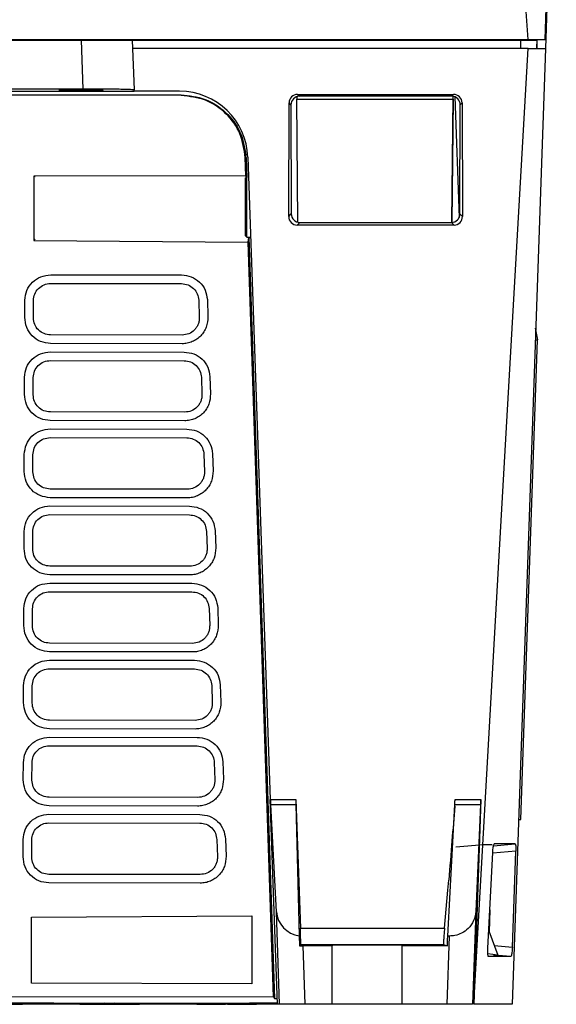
# Model space of a CAD drawing. Extents: x 51 to 741, y 25 to 594.
# Tile 4 of 77: x 314 to 345, y 65 to 123. Entities that reach past the tile are written whole.
import ezdxf

# ---------------------------------------------------------------- set-up
doc = ezdxf.new("R2010")
doc.units = 0
doc.layers.get('0').update_dxf_attribs({"linetype": 'CONTINUOUS'})

msp = doc.modelspace()

# ---------------------------------------------------------------- linework, layer by layer
at = {"color": 7, "linetype": 'Continuous'}
for p, q in [((343.421, 121.699), (341.673, 146.699)), ((344.421, 121.699), (345.049, 139.699)), ((345.075, 139.235), (344.443, 121.156)), ((288.236, 121.656), (317.24, 121.656)), ((306.288, 121.699), (343.421, 121.699)), ((317.24, 121.656), (317.34, 118.786)), ((320.238, 121.656), (320.239, 121.699)), ((320.238, 121.656), (320.34, 118.734)), ((320.238, 121.656), (342.989, 121.656)), ((322.238, 121.656), (322.236, 121.699)), ((329.839, 121.699), (329.839, 121.656)), ((339.057, 121.656), (339.057, 121.699)), ((340.46, 121.656), (340.459, 121.699)), ((342.96, 121.656), (342.962, 121.699)), ((342.989, 121.156), (342.989, 121.656)), ((343.421, 121.699), (344.421, 121.699)), ((343.93, 121.656), (343.932, 121.699)), ((343.943, 121.699), (343.943, 121.156)), ((343.943, 121.156), (343.962, 121.699)), ((343.432, 121.156), (320.255, 121.156)), ((344.443, 121.156), (342.488, 65.156)), ((343.431, 121.156), (344.443, 121.156)), ((323.1, 118.408), (282.4, 118.461)), ((282.401, 118.505), (323.1, 118.452)), ((285.133, 118.656), (320.343, 118.656)), ((317.34, 118.786), (288.136, 118.786)), ((320.343, 118.656), (320.34, 118.734)), ((323.007, 118.656), (320.343, 118.656)), ((323.1, 118.452), (323.1, 118.443)), ((323.1, 118.408), (323.1, 118.443)), ((329.868, 118.338), (329.87, 118.199)), ((329.921, 118.472), (339.055, 118.472)), ((329.921, 118.472), (330.028, 118.365)), ((338.947, 118.365), (330.028, 118.365)), ((338.947, 118.365), (339.055, 118.472)), ((338.964, 110.982), (339.028, 118.324)), ((339.027, 118.199), (339.028, 118.358)), ((339.131, 118.33), (339.378, 111.253)), ((329.397, 111.319), (329.421, 117.976)), ((329.532, 117.865), (329.421, 117.976)), ((329.532, 117.865), (329.547, 111.47)), ((329.87, 118.199), (339.027, 118.199)), ((329.932, 110.986), (329.87, 118.199)), ((339.027, 118.199), (338.964, 110.974)), ((339.027, 118.199), (339.027, 118.199)), ((339.428, 111.47), (339.444, 117.865)), ((339.554, 117.976), (339.444, 117.865)), ((339.554, 117.976), (339.579, 111.319)), ((326.888, 114.903), (326.897, 114.899)), ((326.904, 114.771), (326.897, 114.899)), ((326.904, 114.771), (326.858, 114.77)), ((326.894, 113.697), (326.858, 114.77)), ((326.904, 114.771), (326.943, 113.606)), ((327.004, 114.795), (328.319, 77.149)), ((314.473, 113.687), (314.461, 109.92)), ((326.894, 113.697), (314.473, 113.687)), ((314.473, 113.687), (314.551, 113.661)), ((326.943, 113.606), (326.894, 113.697)), ((326.861, 110.189), (326.865, 113.578)), ((326.95, 113.606), (326.865, 113.578)), ((326.95, 113.606), (326.943, 113.606)), ((326.945, 110.104), (326.95, 113.606)), ((329.397, 111.319), (329.547, 111.47)), ((339.428, 111.47), (339.579, 111.319)), ((330.047, 110.973), (329.894, 110.819)), ((339.082, 110.819), (329.894, 110.819)), ((330.047, 110.973), (338.929, 110.973)), ((339.082, 110.819), (338.929, 110.973)), ((314.54, 109.997), (314.461, 109.92)), ((314.461, 109.92), (327.024, 109.822)), ((326.861, 110.189), (326.945, 110.104)), ((326.945, 110.104), (327.168, 110.102)), ((327.024, 109.822), (327.06, 110.091)), ((328.511, 65.589), (327.024, 109.822)), ((327.06, 110.091), (328.559, 65.499)), ((327.06, 110.091), (327.169, 110.09)), ((315.456, 107.901), (323.124, 107.891)), ((315.456, 107.395), (323.123, 107.385)), ((313.937, 105.407), (313.94, 106.41)), ((314.444, 105.388), (314.447, 106.391)), ((324.129, 106.412), (324.163, 105.408)), ((324.634, 106.446), (324.668, 105.443)), ((343.828, 104.769), (343.982, 104.09)), ((323.154, 103.862), (315.449, 103.872)), ((323.154, 104.368), (315.45, 104.378)), ((343, 75.993), (343.982, 104.09)), ((343.847, 104.09), (343.982, 104.09)), ((315.442, 103.386), (323.276, 103.376)), ((315.441, 102.88), (323.275, 102.87)), ((313.923, 100.892), (313.926, 101.895)), ((314.429, 100.873), (314.433, 101.876)), ((324.281, 101.896), (324.314, 100.893)), ((324.786, 101.931), (324.82, 100.928)), ((323.306, 99.852), (315.436, 99.863)), ((323.305, 99.346), (315.435, 99.357)), ((315.428, 98.871), (323.427, 98.86)), ((315.427, 98.365), (323.427, 98.354)), ((313.909, 96.377), (313.912, 97.38)), ((314.415, 96.357), (314.418, 97.361)), ((324.432, 97.381), (324.466, 96.378)), ((324.938, 97.416), (324.972, 96.412)), ((323.458, 95.337), (315.421, 95.347)), ((323.457, 94.831), (315.421, 94.841)), ((315.414, 94.355), (323.579, 94.345)), ((315.413, 93.849), (323.579, 93.839)), ((325.09, 92.9), (325.123, 91.897)), ((313.895, 91.861), (313.898, 92.865)), ((314.401, 91.842), (314.404, 92.846)), ((324.584, 92.866), (324.618, 91.862)), ((323.61, 90.821), (315.407, 90.832)), ((323.609, 90.315), (315.407, 90.326)), ((315.399, 89.84), (323.731, 89.829)), ((315.399, 89.334), (323.73, 89.323)), ((313.881, 87.346), (313.884, 88.35)), ((314.387, 87.327), (314.39, 88.33)), ((324.736, 88.35), (324.77, 87.347)), ((325.241, 88.385), (325.275, 87.381)), ((323.761, 86.306), (315.393, 86.317)), ((323.761, 85.8), (315.392, 85.811)), ((315.385, 85.325), (323.883, 85.314)), ((315.385, 84.819), (323.882, 84.808)), ((313.866, 82.831), (313.869, 83.834)), ((314.373, 82.812), (314.376, 83.815)), ((324.888, 83.835), (324.921, 82.831)), ((325.393, 83.869), (325.427, 82.866)), ((323.913, 81.791), (315.379, 81.802)), ((315.371, 80.81), (324.034, 80.798)), ((323.912, 81.285), (315.378, 81.296)), ((315.37, 80.304), (324.034, 80.292)), ((313.852, 78.316), (313.855, 79.319)), ((314.359, 78.297), (314.362, 79.3)), ((325.039, 79.319), (325.073, 78.316)), ((325.545, 79.354), (325.579, 78.35)), ((324.064, 76.769), (315.364, 76.78)), ((324.065, 77.275), (315.365, 77.287)), ((328.738, 65.156), (328.319, 77.149)), ((328.319, 77.149), (328.339, 77.149)), ((328.339, 77.149), (329.809, 77.149)), ((328.687, 70.577), (328.361, 76.857)), ((328.361, 76.857), (329.813, 76.857)), ((329.809, 77.149), (329.819, 77.149)), ((329.813, 76.857), (330.017, 69.169)), ((329.819, 77.149), (330.082, 69.612)), ((339.129, 76.857), (340.63, 76.857)), ((339.157, 77.149), (340.647, 77.149)), ((340.657, 77.149), (340.238, 65.155)), ((340.63, 76.857), (340.359, 70.589)), ((340.657, 77.149), (340.647, 77.149)), ((315.357, 76.295), (324.186, 76.283)), ((315.356, 75.789), (324.186, 75.777)), ((342.866, 75.993), (343, 75.993)), ((313.838, 73.801), (313.841, 74.804)), ((314.344, 73.781), (314.347, 74.785)), ((325.191, 74.804), (325.225, 73.8)), ((325.697, 74.838), (325.73, 73.835)), ((340.803, 74.498), (339.18, 74.356)), ((341.314, 74.496), (340.803, 74.498)), ((341.399, 74.448), (342.661, 74.558)), ((341.065, 68.452), (341.354, 74.051)), ((342.499, 68.508), (342.7, 74.129)), ((324.217, 72.76), (315.351, 72.771)), ((324.216, 72.254), (315.35, 72.265)), ((328.869, 65.156), (328.687, 70.577)), ((340.359, 70.589), (340.172, 65.156)), ((341.136, 69.41), (341.181, 70.694)), ((341.181, 70.693), (341.136, 69.411)), ((314.325, 66.398), (314.337, 70.266)), ((314.337, 70.266), (327.246, 70.332)), ((327.246, 70.332), (327.248, 66.353)), ((330.082, 69.612), (338.528, 69.612)), ((341.117, 69.461), (341.64, 68.037)), ((330.017, 69.169), (330.038, 68.575)), ((338.673, 65.156), (338.81, 69.154)), ((338.81, 69.154), (338.713, 69.154)), ((330.038, 68.575), (330.107, 68.647)), ((338.47, 68.647), (330.107, 68.647)), ((330.368, 65.156), (330.253, 68.575)), ((331.938, 68.575), (330.253, 68.575)), ((331.938, 68.609), (331.938, 68.575)), ((331.938, 65.156), (331.938, 68.575)), ((336.038, 68.575), (336.038, 68.609)), ((336.038, 65.156), (336.038, 68.575)), ((338.698, 68.575), (336.038, 68.575)), ((341.64, 68.037), (341.065, 68.122)), ((342.408, 67.953), (341.102, 67.953)), ((341.64, 68.037), (341.396, 68.037)), ((342.408, 67.953), (341.428, 68.037)), ((327.248, 66.353), (314.325, 66.398)), ((276.851, 65.656), (328.511, 65.589)), ((312.625, 65.242), (315.637, 65.238)), ((313.813, 65.156), (313.813, 65.24)), ((315.637, 65.238), (325.87, 65.224)), ((317.162, 65.236), (317.163, 65.156)), ((320.663, 65.156), (320.663, 65.231)), ((324.012, 65.227), (324.013, 65.156)), ((325.87, 65.224), (327.097, 65.223)), ((328.735, 65.221), (327.097, 65.223)), ((327.513, 65.156), (327.513, 65.222)), ((328.511, 65.589), (328.559, 65.499)), ((328.559, 65.499), (328.726, 65.499)), ((312.122, 65.156), (313.813, 65.156)), ((317.163, 65.156), (313.813, 65.156)), ((317.163, 65.156), (318.853, 65.156)), ((318.863, 65.156), (318.963, 65.156)), ((318.972, 65.156), (320.663, 65.156)), ((324.013, 65.156), (320.663, 65.156)), ((324.013, 65.156), (325.667, 65.156)), ((325.813, 65.156), (325.713, 65.156)), ((325.859, 65.156), (327.513, 65.156)), ((328.738, 65.156), (327.513, 65.156)), ((328.869, 65.156), (328.738, 65.156)), ((330.368, 65.156), (328.869, 65.156)), ((331.938, 65.156), (330.368, 65.156)), ((336.038, 65.156), (331.938, 65.156)), ((338.673, 65.156), (336.038, 65.156))]:
    msp.add_line(p, q, dxfattribs=at)
at = {"color": 8, "linetype": 'Continuous'}
for p, q in [((342.7, 74.129), (341.352, 74.012)), ((341.433, 68.6), (342.499, 68.508)), ((318.863, 65.234), (318.863, 65.156)), ((318.963, 65.233), (318.963, 65.156)), ((325.713, 65.225), (325.713, 65.156)), ((325.813, 65.224), (325.813, 65.156))]:
    msp.add_line(p, q, dxfattribs=at)
at = {"color": 7, "linetype": 'Continuous', "flags": 128}
for points in [[(340.238, 65.155), (341.835, 93.156), (343.431, 121.156)], [(338.713, 69.154), (338.852, 71.733), (338.991, 74.295), (339.129, 76.857)], [(342.661, 74.558), (342.051, 74.558), (341.442, 74.558)], [(338.528, 69.612), (338.723, 71.839), (338.774, 72.423)]]:
    msp.add_lwpolyline(points, dxfattribs=at)
at = {"color": 7, "linetype": 'Continuous'}
for centre, radius, start, end in [((323.007, 114.656), 4, 2, 90), ((318.853, 65.556), 0.4, 233.54033, 270), ((318.972, 65.556), 0.4, 270, 306.27215), ((325.703, 65.556), 0.4, 235.76196, 270), ((325.822, 65.556), 0.4, 270, 304.0484)]:
    msp.add_arc(centre, radius, start, end, dxfattribs=at)
for centre, major_axis, ratio, start_param, end_param in [((329.923, 117.972), (0.443, -0.237), 0.994552, 2.064801, 3.62739), ((330.034, 117.861), (-0.305, 0.403), 0.988983, 5.641936, 7.204525), ((338.942, 117.861), (0.305, 0.403), 0.988983, 5.361846, 6.924434), ((339.052, 117.972), (0.443, 0.237), 0.994552, 5.797388, 7.359977), ((330.049, 111.473), (0.443, 0.237), 0.994542, 2.654996, 4.218808), ((338.926, 111.473), (0.443, -0.237), 0.994542, 5.20597, 6.769781), ((329.899, 111.323), (0.305, 0.403), 0.988973, 2.219593, 3.783405), ((339.077, 111.323), (-0.305, 0.403), 0.988973, 2.49978, 4.063592), ((328.373, 76.149), (-0.034, 1), 0.017445, 5.497493, 6.282587), ((329.844, 76.149), (-0.035, 1), 0.008721, 6.282878, 7.067972), ((340.612, 76.149), (0.035, 1), 0.008722, 0.000302, 0.785395), ((330.186, 70.604), (1.412, -0.536), 0.953827, 3.538837, 4.946481), ((330.072, 69.647), (-0.035, 1), 0.008721, 3.150012, 4.677175), ((330.254, 68.588), (1.501, 0), 0.008725, 4.567726, 4.711507), ((333.988, 68.609), (2.05, 0), 0.008727, 0, 3.141593)]:
    msp.add_ellipse(centre, major_axis=major_axis, ratio=ratio, start_param=start_param, end_param=end_param, dxfattribs=at)
for points, knots in [([(317.24, 121.656), (317.617, 121.656), (318.197, 121.656), (318.895, 121.656), (319.375, 121.656), (319.762, 121.656), (320.136, 121.656), (320.198, 121.656), (320.238, 121.656)], [0, 0, 0, 0, 0.239514, 0.368398, 0.5, 0.631602, 0.760486, 1, 1, 1, 1]), ([(342.989, 121.656), (343.101, 121.656), (343.315, 121.656), (343.628, 121.656), (343.83, 121.656), (343.93, 121.656)], [0, 0, 0, 0, 0.356066, 0.678033, 1, 1, 1, 1]), ([(317.24, 118.71), (317.076, 118.71), (316.824, 118.71), (316.521, 118.713), (316.314, 118.716), (316.145, 118.72), (315.988, 118.725), (315.908, 118.732), (315.988, 118.74), (316.145, 118.745), (316.314, 118.748), (316.521, 118.751), (316.824, 118.754), (317.24, 118.756), (317.655, 118.754), (317.958, 118.751), (318.165, 118.748), (318.334, 118.745), (318.491, 118.74), (318.571, 118.732), (318.491, 118.725), (318.334, 118.72), (318.165, 118.716), (317.959, 118.713), (317.655, 118.71), (317.403, 118.71), (317.24, 118.71)], [0, 0, 0, 0, 0.059856, 0.092408, 0.124994, 0.157547, 0.190135, 0.25, 0.309865, 0.34242, 0.375006, 0.407559, 0.440144, 0.5, 0.559856, 0.592408, 0.624994, 0.657547, 0.690135, 0.75, 0.809865, 0.84242, 0.875006, 0.907559, 0.940144, 1, 1, 1, 1]), ([(320.34, 118.734), (320.299, 118.741), (320.238, 118.751), (319.863, 118.763), (319.476, 118.771), (318.996, 118.778), (318.297, 118.785), (317.717, 118.786), (317.34, 118.786)], [0, 0, 0, 0, 0.239443, 0.368317, 0.499926, 0.631547, 0.760455, 1, 1, 1, 1]), ([(323.1, 118.452), (323.578, 118.399), (324.535, 118.292), (325.758, 117.48), (326.646, 116.313), (326.814, 115.37), (326.897, 114.899)], [0, 0, 0, 0, 0.25006, 0.50125, 0.751089, 1, 1, 1, 1]), ([(323.1, 118.443), (323.576, 118.39), (324.53, 118.284), (325.75, 117.475), (326.636, 116.313), (326.804, 115.373), (326.888, 114.903)], [0, 0, 0, 0, 0.250076, 0.501265, 0.751115, 1, 1, 1, 1]), ([(326.858, 114.77), (326.789, 115.247), (326.65, 116.203), (325.781, 117.402), (324.553, 118.239), (323.584, 118.352), (323.1, 118.408)], [0, 0, 0, 0, 0.248835, 0.497756, 0.748891, 1, 1, 1, 1]), ([(313.94, 106.41), (313.965, 106.607), (314.013, 107), (314.363, 107.495), (314.865, 107.834), (315.259, 107.879), (315.456, 107.901)], [0, 0, 0, 0, 0.250368, 0.499865, 0.749428, 1, 1, 1, 1]), ([(323.124, 107.891), (323.317, 107.869), (323.702, 107.826), (324.196, 107.499), (324.547, 107.021), (324.605, 106.638), (324.634, 106.446)], [0, 0, 0, 0, 0.250413, 0.500118, 0.750069, 1, 1, 1, 1]), ([(314.447, 106.391), (314.462, 106.523), (314.492, 106.785), (314.724, 107.117), (315.058, 107.349), (315.323, 107.38), (315.456, 107.395)], [0, 0, 0, 0, 0.249205, 0.49784, 0.74869, 1, 1, 1, 1]), ([(323.123, 107.385), (323.253, 107.37), (323.512, 107.341), (323.841, 107.117), (324.073, 106.796), (324.11, 106.54), (324.129, 106.412)], [0, 0, 0, 0, 0.251785, 0.501447, 0.751186, 1, 1, 1, 1]), ([(315.449, 103.872), (315.249, 103.896), (314.85, 103.945), (314.348, 104.299), (314.005, 104.808), (313.96, 105.207), (313.937, 105.407)], [0, 0, 0, 0, 0.25034, 0.499873, 0.749546, 1, 1, 1, 1]), ([(315.45, 104.378), (315.318, 104.393), (315.055, 104.423), (314.721, 104.655), (314.489, 104.99), (314.459, 105.255), (314.444, 105.388)], [0, 0, 0, 0, 0.24916, 0.497808, 0.748656, 1, 1, 1, 1]), ([(324.668, 105.443), (324.652, 105.238), (324.627, 104.931), (324.441, 104.564), (324.254, 104.323), (324.022, 104.124), (323.753, 103.977), (323.459, 103.88), (323.256, 103.868), (323.154, 103.862)], [0, 0, 0, 0, 0.2494572, 0.3752104, 0.4993788, 0.6237917, 0.7495425, 0.8746344, 1, 1, 1, 1]), ([(324.163, 105.408), (324.161, 105.34), (324.158, 105.204), (324.102, 105.007), (324.01, 104.826), (323.842, 104.616), (323.557, 104.414), (323.288, 104.383), (323.154, 104.368)], [0, 0, 0, 0, 0.126661, 0.252454, 0.377726, 0.50269, 0.751965, 1, 1, 1, 1]), ([(313.926, 101.895), (313.95, 102.092), (313.999, 102.485), (314.349, 102.98), (314.851, 103.318), (315.245, 103.363), (315.442, 103.386)], [0, 0, 0, 0, 0.2503665, 0.4998652, 0.7494409, 1, 1, 1, 1]), ([(323.276, 103.376), (323.469, 103.354), (323.854, 103.31), (324.348, 102.983), (324.698, 102.505), (324.757, 102.122), (324.786, 101.931)], [0, 0, 0, 0, 0.250413, 0.500117, 0.750068, 1, 1, 1, 1]), ([(314.433, 101.876), (314.448, 102.007), (314.478, 102.27), (314.71, 102.602), (315.044, 102.834), (315.309, 102.865), (315.441, 102.88)], [0, 0, 0, 0, 0.249205, 0.497839, 0.74869, 1, 1, 1, 1]), ([(323.275, 102.87), (323.405, 102.855), (323.664, 102.826), (323.993, 102.601), (324.224, 102.28), (324.262, 102.024), (324.281, 101.896)], [0, 0, 0, 0, 0.251785, 0.501445, 0.751185, 1, 1, 1, 1]), ([(315.435, 99.357), (315.235, 99.381), (314.836, 99.429), (314.334, 99.784), (313.991, 100.293), (313.946, 100.692), (313.923, 100.892)], [0, 0, 0, 0, 0.250345, 0.499872, 0.74957, 1, 1, 1, 1]), ([(315.436, 99.863), (315.304, 99.878), (315.04, 99.907), (314.707, 100.14), (314.474, 100.475), (314.444, 100.74), (314.429, 100.873)], [0, 0, 0, 0, 0.249159, 0.497806, 0.748652, 1, 1, 1, 1]), ([(324.82, 100.928), (324.804, 100.723), (324.779, 100.415), (324.593, 100.049), (324.406, 99.808), (324.173, 99.608), (323.904, 99.462), (323.611, 99.365), (323.407, 99.352), (323.305, 99.346)], [0, 0, 0, 0, 0.249454, 0.375206, 0.499377, 0.623791, 0.749535, 0.874625, 1, 1, 1, 1]), ([(324.314, 100.893), (324.313, 100.825), (324.31, 100.689), (324.253, 100.492), (324.162, 100.31), (323.994, 100.1), (323.709, 99.899), (323.44, 99.868), (323.306, 99.852)], [0, 0, 0, 0, 0.1266602, 0.2524528, 0.377726, 0.5026898, 0.7519652, 1, 1, 1, 1]), ([(313.912, 97.38), (313.936, 97.577), (313.985, 97.97), (314.335, 98.465), (314.837, 98.803), (315.231, 98.848), (315.428, 98.871)], [0, 0, 0, 0, 0.2503705, 0.4998662, 0.7494369, 1, 1, 1, 1]), ([(323.427, 98.86), (323.62, 98.838), (324.005, 98.795), (324.5, 98.468), (324.85, 97.99), (324.909, 97.607), (324.938, 97.416)], [0, 0, 0, 0, 0.250412, 0.500119, 0.750068, 1, 1, 1, 1]), ([(314.418, 97.361), (314.433, 97.492), (314.464, 97.755), (314.696, 98.087), (315.03, 98.319), (315.295, 98.349), (315.427, 98.365)], [0, 0, 0, 0, 0.249206, 0.49784, 0.74869, 1, 1, 1, 1]), ([(323.427, 98.354), (323.557, 98.34), (323.816, 98.311), (324.144, 98.086), (324.376, 97.765), (324.414, 97.509), (324.432, 97.381)], [0, 0, 0, 0, 0.251786, 0.501449, 0.751187, 1, 1, 1, 1]), ([(315.421, 94.841), (315.221, 94.866), (314.822, 94.914), (314.32, 95.269), (313.977, 95.778), (313.931, 96.177), (313.909, 96.377)], [0, 0, 0, 0, 0.250322, 0.49987, 0.749559, 1, 1, 1, 1]), ([(315.421, 95.347), (315.29, 95.362), (315.026, 95.392), (314.693, 95.625), (314.46, 95.959), (314.43, 96.225), (314.415, 96.357)], [0, 0, 0, 0, 0.249158, 0.497807, 0.748655, 1, 1, 1, 1]), ([(324.972, 96.412), (324.955, 96.208), (324.931, 95.9), (324.745, 95.534), (324.558, 95.292), (324.325, 95.093), (324.056, 94.946), (323.763, 94.849), (323.559, 94.837), (323.457, 94.831)], [0, 0, 0, 0, 0.249434, 0.375204, 0.499376, 0.623797, 0.749535, 0.874622, 1, 1, 1, 1]), ([(324.466, 96.378), (324.464, 96.309), (324.461, 96.174), (324.405, 95.977), (324.314, 95.795), (324.145, 95.585), (323.861, 95.383), (323.592, 95.352), (323.458, 95.337)], [0, 0, 0, 0, 0.126661, 0.252453, 0.377724, 0.502688, 0.751965, 1, 1, 1, 1]), ([(313.898, 92.865), (313.922, 93.062), (313.971, 93.455), (314.321, 93.95), (314.823, 94.288), (315.216, 94.333), (315.414, 94.355)], [0, 0, 0, 0, 0.250374, 0.499864, 0.749415, 1, 1, 1, 1]), ([(323.579, 94.345), (323.772, 94.324), (324.158, 94.282), (324.651, 93.952), (325.004, 93.475), (325.061, 93.092), (325.09, 92.9)], [0, 0, 0, 0, 0.250201, 0.500145, 0.750132, 1, 1, 1, 1]), ([(314.404, 92.846), (314.419, 92.977), (314.449, 93.239), (314.682, 93.572), (315.015, 93.804), (315.28, 93.834), (315.413, 93.849)], [0, 0, 0, 0, 0.249206, 0.497839, 0.74869, 1, 1, 1, 1]), ([(323.579, 93.839), (323.709, 93.824), (323.968, 93.795), (324.296, 93.57), (324.528, 93.249), (324.565, 92.993), (324.584, 92.866)], [0, 0, 0, 0, 0.251786, 0.501444, 0.751184, 1, 1, 1, 1]), ([(315.407, 90.326), (315.207, 90.35), (314.808, 90.399), (314.305, 90.754), (313.962, 91.263), (313.917, 91.662), (313.895, 91.861)], [0, 0, 0, 0, 0.250352, 0.499869, 0.749535, 1, 1, 1, 1]), ([(315.407, 90.832), (315.275, 90.847), (315.012, 90.877), (314.679, 91.109), (314.446, 91.444), (314.416, 91.709), (314.401, 91.842)], [0, 0, 0, 0, 0.249157, 0.497805, 0.748654, 1, 1, 1, 1]), ([(325.123, 91.897), (325.107, 91.692), (325.082, 91.384), (324.897, 91.018), (324.71, 90.777), (324.477, 90.577), (324.208, 90.431), (323.915, 90.334), (323.711, 90.322), (323.609, 90.315)], [0, 0, 0, 0, 0.249444, 0.375207, 0.499377, 0.623796, 0.749548, 0.874639, 1, 1, 1, 1]), ([(324.618, 91.862), (324.616, 91.794), (324.613, 91.658), (324.557, 91.461), (324.465, 91.28), (324.297, 91.07), (324.013, 90.868), (323.744, 90.837), (323.61, 90.821)], [0, 0, 0, 0, 0.126659, 0.252451, 0.377723, 0.502688, 0.751966, 1, 1, 1, 1]), ([(313.884, 88.35), (313.908, 88.546), (313.956, 88.939), (314.307, 89.434), (314.809, 89.773), (315.202, 89.818), (315.399, 89.84)], [0, 0, 0, 0, 0.250373, 0.499865, 0.749424, 1, 1, 1, 1]), ([(323.731, 89.829), (323.924, 89.808), (324.309, 89.764), (324.803, 89.437), (325.154, 88.959), (325.212, 88.576), (325.241, 88.385)], [0, 0, 0, 0, 0.250413, 0.500118, 0.750063, 1, 1, 1, 1]), ([(314.39, 88.33), (314.405, 88.462), (314.435, 88.724), (314.667, 89.056), (315.001, 89.289), (315.266, 89.319), (315.399, 89.334)], [0, 0, 0, 0, 0.249206, 0.497839, 0.748689, 1, 1, 1, 1]), ([(323.73, 89.323), (323.86, 89.309), (324.119, 89.28), (324.448, 89.055), (324.68, 88.734), (324.717, 88.478), (324.736, 88.35)], [0, 0, 0, 0, 0.251785, 0.501446, 0.751186, 1, 1, 1, 1]), ([(315.392, 85.811), (315.193, 85.834), (314.794, 85.881), (314.293, 86.238), (313.947, 86.746), (313.903, 87.146), (313.881, 87.346)], [0, 0, 0, 0, 0.249674, 0.499481, 0.749419, 1, 1, 1, 1]), ([(315.393, 86.317), (315.261, 86.332), (314.998, 86.362), (314.665, 86.594), (314.432, 86.929), (314.402, 87.194), (314.387, 87.327)], [0, 0, 0, 0, 0.249158, 0.497808, 0.748654, 1, 1, 1, 1]), ([(325.275, 87.381), (325.259, 87.177), (325.234, 86.869), (325.048, 86.503), (324.862, 86.261), (324.629, 86.062), (324.36, 85.915), (324.067, 85.818), (323.863, 85.806), (323.761, 85.8)], [0, 0, 0, 0, 0.249455, 0.375207, 0.499379, 0.623794, 0.749544, 0.874635, 1, 1, 1, 1]), ([(324.77, 87.347), (324.768, 87.279), (324.765, 87.143), (324.709, 86.946), (324.617, 86.764), (324.449, 86.554), (324.164, 86.353), (323.895, 86.322), (323.761, 86.306)], [0, 0, 0, 0, 0.1266603, 0.252453, 0.3777261, 0.5026905, 0.751966, 1, 1, 1, 1]), ([(313.869, 83.834), (313.894, 84.031), (313.942, 84.424), (314.292, 84.919), (314.795, 85.258), (315.188, 85.303), (315.385, 85.325)], [0, 0, 0, 0, 0.250365, 0.499869, 0.749467, 1, 1, 1, 1]), ([(314.376, 83.815), (314.391, 83.947), (314.421, 84.209), (314.653, 84.541), (314.987, 84.773), (315.252, 84.804), (315.385, 84.819)], [0, 0, 0, 0, 0.249207, 0.497844, 0.748688, 1, 1, 1, 1]), ([(323.883, 85.314), (324.076, 85.292), (324.461, 85.249), (324.955, 84.922), (325.305, 84.444), (325.364, 84.061), (325.393, 83.869)], [0, 0, 0, 0, 0.250413, 0.500118, 0.750079, 1, 1, 1, 1]), ([(323.882, 84.808), (324.012, 84.793), (324.271, 84.764), (324.6, 84.54), (324.831, 84.219), (324.869, 83.963), (324.888, 83.835)], [0, 0, 0, 0, 0.251787, 0.501444, 0.751183, 1, 1, 1, 1]), ([(315.378, 81.296), (315.178, 81.32), (314.78, 81.368), (314.277, 81.723), (313.934, 82.232), (313.889, 82.631), (313.866, 82.831)], [0, 0, 0, 0, 0.250332, 0.49987, 0.749557, 1, 1, 1, 1]), ([(315.379, 81.802), (315.247, 81.817), (314.984, 81.847), (314.65, 82.079), (314.418, 82.414), (314.388, 82.679), (314.373, 82.812)], [0, 0, 0, 0, 0.249157, 0.497806, 0.748655, 1, 1, 1, 1]), ([(325.427, 82.866), (325.411, 82.661), (325.386, 82.353), (325.2, 81.987), (325.013, 81.746), (324.78, 81.547), (324.511, 81.4), (324.218, 81.302), (324.014, 81.29), (323.912, 81.285)], [0, 0, 0, 0, 0.249451, 0.375205, 0.499359, 0.623769, 0.749486, 0.875503, 1, 1, 1, 1]), ([(324.921, 82.831), (324.92, 82.763), (324.917, 82.627), (324.86, 82.43), (324.769, 82.249), (324.601, 82.039), (324.316, 81.837), (324.047, 81.806), (323.913, 81.791)], [0, 0, 0, 0, 0.12666, 0.252451, 0.377723, 0.502686, 0.751966, 1, 1, 1, 1]), ([(313.855, 79.319), (313.88, 79.516), (313.928, 79.909), (314.278, 80.404), (314.78, 80.742), (315.174, 80.787), (315.371, 80.81)], [0, 0, 0, 0, 0.250366, 0.499867, 0.749435, 1, 1, 1, 1]), ([(324.034, 80.798), (324.227, 80.777), (324.613, 80.733), (325.107, 80.406), (325.457, 79.928), (325.516, 79.545), (325.545, 79.354)], [0, 0, 0, 0, 0.250413, 0.500118, 0.750062, 1, 1, 1, 1]), ([(314.362, 79.3), (314.377, 79.431), (314.407, 79.694), (314.639, 80.026), (314.973, 80.258), (315.238, 80.289), (315.37, 80.304)], [0, 0, 0, 0, 0.249207, 0.497843, 0.74869, 1, 1, 1, 1]), ([(324.034, 80.292), (324.164, 80.278), (324.423, 80.249), (324.751, 80.024), (324.983, 79.703), (325.021, 79.447), (325.039, 79.319)], [0, 0, 0, 0, 0.251785, 0.501446, 0.751187, 1, 1, 1, 1]), ([(315.364, 76.78), (315.164, 76.805), (314.765, 76.853), (314.263, 77.208), (313.92, 77.717), (313.875, 78.116), (313.852, 78.316)], [0, 0, 0, 0, 0.250331, 0.499869, 0.749557, 1, 1, 1, 1]), ([(315.365, 77.287), (315.233, 77.301), (314.97, 77.331), (314.636, 77.564), (314.403, 77.898), (314.374, 78.164), (314.359, 78.297)], [0, 0, 0, 0, 0.249157, 0.497805, 0.748655, 1, 1, 1, 1]), ([(325.579, 78.35), (325.562, 78.146), (325.538, 77.838), (325.352, 77.472), (325.165, 77.23), (324.932, 77.031), (324.663, 76.885), (324.37, 76.788), (324.166, 76.775), (324.064, 76.769)], [0, 0, 0, 0, 0.249447, 0.375216, 0.499376, 0.623791, 0.749534, 0.874628, 1, 1, 1, 1]), ([(325.073, 78.316), (325.072, 78.248), (325.068, 78.112), (325.012, 77.915), (324.921, 77.733), (324.753, 77.523), (324.468, 77.322), (324.199, 77.291), (324.065, 77.275)], [0, 0, 0, 0, 0.12666, 0.252452, 0.377723, 0.502686, 0.751965, 1, 1, 1, 1]), ([(339.126, 76.761), (339.072, 76.092), (338.958, 74.684), (338.837, 73.202), (338.773, 72.423)], [0, 0, 0, 0, 0.4746, 1, 1, 1, 1]), ([(339.129, 76.857), (339.131, 76.928), (339.135, 77.071), (339.151, 77.143), (339.155, 77.148), (339.157, 77.149)], [0, 0, 0, 0, 0.429562, 0.85924, 1, 1, 1, 1]), ([(313.841, 74.804), (313.865, 75.001), (313.914, 75.394), (314.264, 75.889), (314.766, 76.227), (315.16, 76.272), (315.357, 76.295)], [0, 0, 0, 0, 0.250366, 0.499867, 0.749442, 1, 1, 1, 1]), ([(324.186, 76.283), (324.379, 76.261), (324.764, 76.218), (325.259, 75.891), (325.609, 75.413), (325.667, 75.03), (325.697, 74.838)], [0, 0, 0, 0, 0.250412, 0.500118, 0.750066, 1, 1, 1, 1]), ([(314.347, 74.785), (314.363, 74.916), (314.393, 75.179), (314.625, 75.511), (314.959, 75.743), (315.224, 75.773), (315.356, 75.789)], [0, 0, 0, 0, 0.249207, 0.497842, 0.748688, 1, 1, 1, 1]), ([(324.186, 75.777), (324.316, 75.762), (324.575, 75.733), (324.903, 75.509), (325.135, 75.188), (325.172, 74.932), (325.191, 74.804)], [0, 0, 0, 0, 0.251785, 0.501446, 0.751187, 1, 1, 1, 1]), ([(341.354, 74.051), (341.357, 74.108), (341.365, 74.223), (341.383, 74.375), (341.405, 74.49), (341.426, 74.55), (341.438, 74.556), (341.442, 74.558)], [0, 0, 0, 0, 0.216732, 0.433467, 0.649908, 0.864711, 1, 1, 1, 1]), ([(342.661, 74.558), (342.668, 74.552), (342.681, 74.541), (342.696, 74.455), (342.703, 74.329), (342.703, 74.211), (342.701, 74.143), (342.7, 74.129)], [0, 0, 0, 0, 0.237849, 0.475903, 0.709162, 0.938603, 1, 1, 1, 1]), ([(315.35, 72.265), (315.15, 72.29), (314.751, 72.338), (314.249, 72.693), (313.906, 73.202), (313.861, 73.601), (313.838, 73.801)], [0, 0, 0, 0, 0.250334, 0.499869, 0.749552, 1, 1, 1, 1]), ([(315.351, 72.771), (315.219, 72.786), (314.955, 72.816), (314.622, 73.049), (314.389, 73.383), (314.359, 73.649), (314.344, 73.781)], [0, 0, 0, 0, 0.249156, 0.497805, 0.748655, 1, 1, 1, 1]), ([(325.73, 73.835), (325.714, 73.63), (325.69, 73.323), (325.504, 72.956), (325.317, 72.715), (325.084, 72.516), (324.815, 72.369), (324.522, 72.272), (324.318, 72.26), (324.216, 72.254)], [0, 0, 0, 0, 0.249445, 0.375213, 0.499376, 0.623792, 0.749531, 0.874624, 1, 1, 1, 1]), ([(325.225, 73.8), (325.223, 73.732), (325.22, 73.596), (325.164, 73.399), (325.073, 73.218), (324.904, 73.008), (324.62, 72.806), (324.351, 72.775), (324.217, 72.76)], [0, 0, 0, 0, 0.126659, 0.252452, 0.377724, 0.502688, 0.751967, 1, 1, 1, 1]), ([(340.359, 70.589), (340.331, 70.411), (340.278, 70.059), (339.968, 69.619), (339.569, 69.327), (339.175, 69.178), (338.921, 69.161), (338.81, 69.154)], [0, 0, 0, 0, 0.2708584, 0.53429, 0.727739, 0.881507, 1, 1, 1, 1]), ([(338.528, 69.612), (338.518, 69.5), (338.499, 69.276), (338.478, 68.982), (338.466, 68.765), (338.465, 68.661), (338.469, 68.651), (338.47, 68.647)], [0, 0, 0, 0, 0.221553, 0.443134, 0.663986, 0.883918, 1, 1, 1, 1]), ([(338.698, 68.575), (338.7, 68.671), (338.704, 68.816), (338.709, 69.009), (338.712, 69.106), (338.713, 69.154)], [0, 0, 0, 0, 0.5, 0.75, 1, 1, 1, 1]), ([(338.47, 68.647), (338.49, 68.641), (338.53, 68.628), (338.604, 68.604), (338.662, 68.586), (338.698, 68.575)], [0, 0, 0, 0, 0.269895, 0.539791, 1, 1, 1, 1]), ([(341.102, 67.953), (341.095, 67.958), (341.082, 67.969), (341.067, 68.055), (341.06, 68.182), (341.06, 68.323), (341.064, 68.416), (341.065, 68.452)], [0, 0, 0, 0, 0.2147889, 0.4295709, 0.6445071, 0.8595023, 1, 1, 1, 1]), ([(342.499, 68.508), (342.496, 68.453), (342.491, 68.343), (342.475, 68.188), (342.455, 68.062), (342.431, 67.971), (342.416, 67.959), (342.408, 67.953)], [0, 0, 0, 0, 0.193796, 0.387592, 0.581795, 0.779316, 1, 1, 1, 1]), ([(318.853, 65.156), (318.853, 65.156), (318.854, 65.156), (318.855, 65.156), (318.857, 65.156), (318.859, 65.156), (318.861, 65.156), (318.863, 65.156)], [0, 0, 0, 0, 0.247378, 0.498348, 0.523291, 0.72929, 1, 1, 1, 1]), ([(318.963, 65.156), (318.964, 65.156), (318.966, 65.156), (318.969, 65.156), (318.971, 65.156), (318.972, 65.156), (318.972, 65.156), (318.972, 65.156)], [0, 0, 0, 0, 0.247378, 0.498348, 0.523291, 0.72929, 1, 1, 1, 1]), ([(325.713, 65.156), (325.711, 65.156), (325.709, 65.156), (325.707, 65.156), (325.706, 65.156), (325.705, 65.156), (325.703, 65.156), (325.703, 65.156), (325.703, 65.156)], [0, 0, 0, 0, 0.269491, 0.387469, 0.5, 0.612531, 0.730509, 1, 1, 1, 1]), ([(325.822, 65.156), (325.822, 65.156), (325.822, 65.156), (325.821, 65.156), (325.82, 65.156), (325.818, 65.156), (325.816, 65.156), (325.814, 65.156), (325.813, 65.156)], [0, 0, 0, 0, 0.269491, 0.387469, 0.5, 0.612531, 0.730509, 1, 1, 1, 1]), ([(340.172, 65.156), (340.154, 65.156), (340.118, 65.156), (339.856, 65.156), (339.472, 65.156), (339.053, 65.156), (338.779, 65.156), (338.673, 65.156)], [0, 0, 0, 0, 0.215956, 0.431919, 0.647739, 0.863499, 1, 1, 1, 1]), ([(342.489, 65.156), (342.113, 65.156), (341.362, 65.156), (340.613, 65.156), (340.238, 65.156)], [0, 0, 0, 0, 0.5, 1, 1, 1, 1])]:
    msp.add_open_spline(points, degree=3, knots=knots, dxfattribs=at)

doc.saveas('drawing.dxf')
